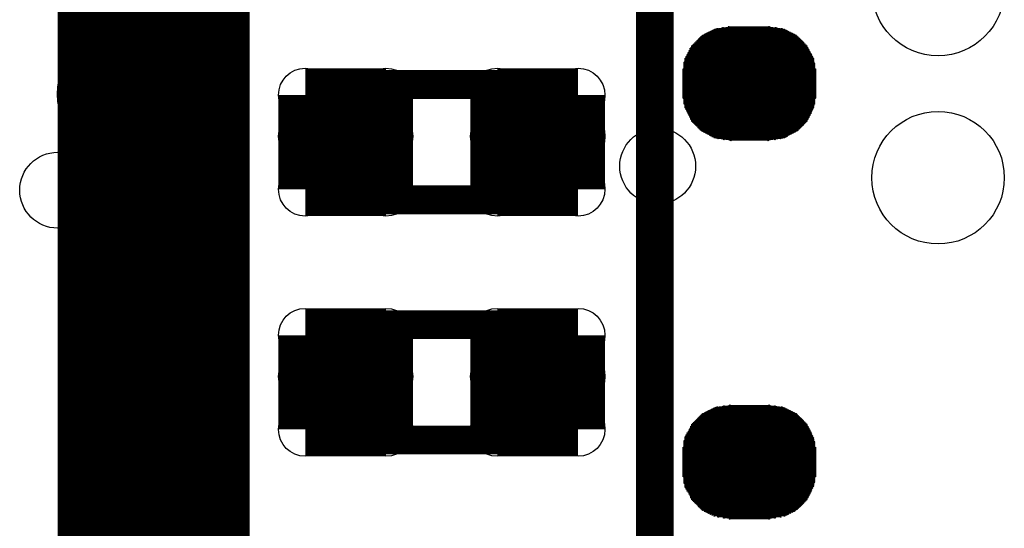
# Model space of a CAD drawing. Extents: x 0 to 126, y 0 to 22.
# Tile 5 of 60: x 8.92 to 11.52, y 6.61 to 7.96. Entities that reach past the tile are written whole.
import ezdxf

# ---------------------------------------------------------------- set-up
doc = ezdxf.new("R2010")
doc.units = 0
doc.layers.get('0').update_dxf_attribs({"linetype": 'CONTINUOUS'})
for name, color, linetype in [('SEEEDSTUDIOXIAONRF52840V1_1_GTO', 10, 'CONTINUOUS'), ('SEEEDSTUDIOXIAONRF52840V1_1_GTS', 9, 'CONTINUOUS'), ('SEEEDSTUDIOXIAONRF52840V1_1_TXT', 12, 'CONTINUOUS')]:
    doc.layers.add(name, color=color, linetype=linetype)

# ---------------------------------------------------------------- blocks, each defined once
blk = doc.blocks.new('ROUND_35')
blk.add_circle((0, 0), 0.0381)
blk = doc.blocks.new('ROUND_54')
blk.add_circle((0, 0), 0.1753)
blk = doc.blocks.new('ROUND_2')
blk.add_circle((0, 0), 0)
blk = doc.blocks.new('ROUND_59')
blk.add_circle((0, 0), 0.1905)
blk = doc.blocks.new('ROUND_68')
blk.add_circle((0, 0), 0.0711)
blk = doc.blocks.new('ROUND_1')
blk.add_circle((0, 0), 0.00127)
blk = doc.blocks.new('ROUND_85')
blk.add_circle((0, 0), 0.1003)

msp = doc.modelspace()

# ---------------------------------------------------------------- linework, layer by layer
at = {"layer": 'SEEEDSTUDIOXIAONRF52840V1_1_GTO'}
for points, const_width in [([(9.271, 16.3957), (9.271, 3.9497)], 0.508), ([(10.59688, 6.03758), (10.59688, 13.03782)], 0.09906), ([(9.77138, 7.78256), (9.7536, 7.7724)], 0.0762), ([(9.7917, 7.7851), (9.77138, 7.78256)], 0.0762), ([(10.2743, 7.7851), (9.7917, 7.7851)], 0.0762), ([(10.29462, 7.78256), (10.2743, 7.7851)], 0.0762), ([(10.3124, 7.7724), (10.29462, 7.78256)], 0.0762), ([(9.7409, 7.7597), (9.73074, 7.74192)], 0.0762), ([(9.7536, 7.7724), (9.7409, 7.7597)], 0.0762), ([(10.3251, 7.7597), (10.3124, 7.7724)], 0.0762), ([(10.33526, 7.74192), (10.3251, 7.7597)], 0.0762), ([(9.73074, 7.74192), (9.7282, 7.7216)], 0.0762), ([(10.3378, 7.7216), (10.33526, 7.74192)], 0.0762), ([(9.7282, 7.7216), (9.7282, 7.5438)], 0.0762), ([(10.3378, 7.5438), (10.3378, 7.7216)], 0.0762), ([(9.7282, 7.5438), (9.73074, 7.52348)], 0.0762), ([(10.33526, 7.52348), (10.3378, 7.5438)], 0.0762), ([(9.73074, 7.52348), (9.7409, 7.5057)], 0.0762), ([(10.3251, 7.5057), (10.33526, 7.52348)], 0.0762), ([(9.7409, 7.5057), (9.7536, 7.493)], 0.0762), ([(9.7536, 7.493), (9.77138, 7.48284)], 0.0762), ([(10.29462, 7.48284), (10.3124, 7.493)], 0.0762), ([(10.3124, 7.493), (10.3251, 7.5057)], 0.0762), ([(9.77138, 7.48284), (9.7917, 7.4803)], 0.0762), ([(9.7917, 7.4803), (10.2743, 7.4803)], 0.0762), ([(10.2743, 7.4803), (10.29462, 7.48284)], 0.0762), ([(9.7409, 7.1247), (9.7536, 7.1374)], 0.0762), ([(9.7536, 7.1374), (9.77138, 7.14756)], 0.0762), ([(9.77138, 7.14756), (9.7917, 7.1501)], 0.0762), ([(9.7917, 7.1501), (10.2743, 7.1501)], 0.0762), ([(10.2743, 7.1501), (10.29462, 7.14756)], 0.0762), ([(10.29462, 7.14756), (10.3124, 7.1374)], 0.0762), ([(10.3124, 7.1374), (10.3251, 7.1247)], 0.0762), ([(9.7282, 7.0866), (9.73074, 7.10692)], 0.0762), ([(9.73074, 7.10692), (9.7409, 7.1247)], 0.0762), ([(10.3251, 7.1247), (10.33526, 7.10692)], 0.0762), ([(10.33526, 7.10692), (10.3378, 7.0866)], 0.0762), ([(9.7282, 6.9088), (9.7282, 7.0866)], 0.0762), ([(10.3378, 7.0866), (10.3378, 6.9088)], 0.0762), ([(9.73074, 6.88848), (9.7282, 6.9088)], 0.0762), ([(10.3378, 6.9088), (10.33526, 6.88848)], 0.0762), ([(9.7409, 6.8707), (9.73074, 6.88848)], 0.0762), ([(9.7536, 6.858), (9.7409, 6.8707)], 0.0762), ([(10.3251, 6.8707), (10.3124, 6.858)], 0.0762), ([(10.33526, 6.88848), (10.3251, 6.8707)], 0.0762), ([(9.77138, 6.84784), (9.7536, 6.858)], 0.0762), ([(9.7917, 6.8453), (9.77138, 6.84784)], 0.0762), ([(10.2743, 6.8453), (9.7917, 6.8453)], 0.0762), ([(10.29462, 6.84784), (10.2743, 6.8453)], 0.0762), ([(10.3124, 6.858), (10.29462, 6.84784)], 0.0762)]:
    msp.add_lwpolyline(points, dxfattribs=dict(at, const_width=const_width))
at = {"layer": 'SEEEDSTUDIOXIAONRF52840V1_1_GTS'}
for points, const_width in [([(9.2075, 7.7597), (9.2075, 5.7277)], 0.381), ([(10.9601, 7.91972), (10.73404, 7.91972)], 0.00254), ([(10.73912, 7.92226), (10.95502, 7.92226)], 0.00254), ([(10.94994, 7.9248), (10.7442, 7.9248)], 0.00254), ([(10.74928, 7.92734), (10.94486, 7.92734)], 0.00254), ([(10.93978, 7.92988), (10.75436, 7.92988)], 0.00254), ([(10.76198, 7.93242), (10.93216, 7.93242)], 0.00254), ([(10.91692, 7.93496), (10.77722, 7.93496)], 0.00254), ([(10.79246, 7.9375), (10.89914, 7.9375)], 0.00254), ([(10.70102, 7.89178), (10.99312, 7.89178)], 0.00254), ([(10.99058, 7.89432), (10.70356, 7.89432)], 0.00254), ([(10.7061, 7.89686), (10.98804, 7.89686)], 0.00254), ([(10.9855, 7.8994), (10.70864, 7.8994)], 0.00254), ([(10.71118, 7.90194), (10.98296, 7.90194)], 0.00254), ([(10.98042, 7.90448), (10.71372, 7.90448)], 0.00254), ([(10.71626, 7.90702), (10.97788, 7.90702)], 0.00254), ([(10.97534, 7.90956), (10.7188, 7.90956)], 0.00254), ([(10.72134, 7.9121), (10.9728, 7.9121)], 0.00254), ([(10.97026, 7.91464), (10.72388, 7.91464)], 0.00254), ([(10.72896, 7.91718), (10.96518, 7.91718)], 0.00254), ([(11.00582, 7.86892), (10.68578, 7.86892)], 0.00254), ([(10.68578, 7.86638), (11.00836, 7.86638)], 0.00254), ([(11.00328, 7.874), (10.68832, 7.874)], 0.00254), ([(10.68832, 7.87146), (11.00582, 7.87146)], 0.00254), ([(11.00074, 7.87908), (10.69086, 7.87908)], 0.00254), ([(10.69086, 7.87654), (11.00328, 7.87654)], 0.00254), ([(10.6934, 7.88162), (11.00074, 7.88162)], 0.00254), ([(10.69594, 7.8867), (10.9982, 7.8867)], 0.00254), ([(10.9982, 7.88416), (10.69594, 7.88416)], 0.00254), ([(10.99566, 7.88924), (10.69848, 7.88924)], 0.00254), ([(11.01598, 7.84352), (10.67562, 7.84352)], 0.00254), ([(10.67562, 7.84098), (11.01852, 7.84098)], 0.00254), ([(11.01598, 7.85368), (10.67816, 7.85368)], 0.00254), ([(10.67816, 7.85114), (11.01598, 7.85114)], 0.00254), ([(11.01598, 7.8486), (10.67816, 7.8486)], 0.00254), ([(10.67816, 7.84606), (11.01598, 7.84606)], 0.00254), ([(11.01344, 7.85876), (10.6807, 7.85876)], 0.00254), ([(10.6807, 7.85622), (11.01344, 7.85622)], 0.00254), ([(11.0109, 7.86384), (10.68324, 7.86384)], 0.00254), ([(10.68324, 7.8613), (11.0109, 7.8613)], 0.00254), ([(9.88568, 7.75716), (9.67232, 7.75716)], 0.14224), ([(9.67232, 7.50824), (9.67232, 7.75716)], 0.14224), ([(9.88568, 7.75716), (9.88568, 7.50824)], 0.14224), ([(10.18032, 7.75716), (10.39368, 7.75716)], 0.14224), ([(10.18032, 7.50824), (10.18032, 7.75716)], 0.14224), ([(10.39368, 7.75716), (10.39368, 7.50824)], 0.14224), ([(10.67308, 7.82574), (11.02106, 7.82574)], 0.00254), ([(11.02106, 7.8232), (10.67308, 7.8232)], 0.00254), ([(10.67308, 7.82066), (11.02106, 7.82066)], 0.00254), ([(11.02106, 7.81812), (10.67308, 7.81812)], 0.00254), ([(10.67308, 7.81558), (11.02106, 7.81558)], 0.00254), ([(11.01852, 7.83844), (10.67562, 7.83844)], 0.00254), ([(10.67562, 7.8359), (11.01852, 7.8359)], 0.00254), ([(11.01852, 7.83336), (10.67562, 7.83336)], 0.00254), ([(10.67562, 7.83082), (11.01852, 7.83082)], 0.00254), ([(11.01852, 7.82828), (10.67562, 7.82828)], 0.00254), ([(11.02106, 7.81304), (10.67308, 7.81304)], 0.00254), ([(10.67308, 7.8105), (11.02106, 7.8105)], 0.00254), ([(11.02106, 7.80796), (10.67308, 7.80796)], 0.00254), ([(10.67308, 7.80542), (11.02106, 7.80542)], 0.00254), ([(11.02106, 7.80288), (10.67308, 7.80288)], 0.00254), ([(10.67308, 7.80034), (11.02106, 7.80034)], 0.00254), ([(11.02106, 7.7978), (10.67308, 7.7978)], 0.00254), ([(10.67308, 7.79526), (11.02106, 7.79526)], 0.00254), ([(11.02106, 7.79272), (10.67308, 7.79272)], 0.00254), ([(10.67308, 7.79018), (11.02106, 7.79018)], 0.00254), ([(11.02106, 7.78764), (10.67308, 7.78764)], 0.00254), ([(10.67308, 7.7851), (11.02106, 7.7851)], 0.00254), ([(11.02106, 7.78256), (10.67308, 7.78256)], 0.00254), ([(10.67308, 7.78002), (11.02106, 7.78002)], 0.00254), ([(11.02106, 7.77748), (10.67308, 7.77748)], 0.00254), ([(10.67308, 7.77494), (11.02106, 7.77494)], 0.00254), ([(11.02106, 7.7724), (10.67308, 7.7724)], 0.00254), ([(10.67308, 7.76986), (11.02106, 7.76986)], 0.00254), ([(11.02106, 7.76732), (10.67308, 7.76732)], 0.00254), ([(10.67308, 7.76478), (11.02106, 7.76478)], 0.00254), ([(11.02106, 7.76224), (10.67308, 7.76224)], 0.00254), ([(10.67308, 7.7597), (11.02106, 7.7597)], 0.00254), ([(11.02106, 7.75716), (10.67308, 7.75716)], 0.00254), ([(10.67308, 7.75462), (11.02106, 7.75462)], 0.00254), ([(11.02106, 7.75208), (10.67308, 7.75208)], 0.00254), ([(10.67308, 7.74954), (11.02106, 7.74954)], 0.00254), ([(11.01852, 7.747), (10.67562, 7.747)], 0.00254), ([(10.67562, 7.74446), (11.01852, 7.74446)], 0.00254), ([(11.01852, 7.74192), (10.67562, 7.74192)], 0.00254), ([(10.67562, 7.73938), (11.01852, 7.73938)], 0.00254), ([(11.01852, 7.73684), (10.67562, 7.73684)], 0.00254), ([(9.67232, 7.64794), (9.88568, 7.64794)], 0.14224), ([(10.18032, 7.64794), (10.39368, 7.64794)], 0.14224), ([(10.67562, 7.7343), (11.01852, 7.7343)], 0.00254), ([(11.01598, 7.73176), (10.67816, 7.73176)], 0.00254), ([(10.67816, 7.72922), (11.01598, 7.72922)], 0.00254), ([(11.01598, 7.72668), (10.67816, 7.72668)], 0.00254), ([(10.67816, 7.72414), (11.01598, 7.72414)], 0.00254), ([(11.01344, 7.7216), (10.6807, 7.7216)], 0.00254), ([(10.6807, 7.71906), (11.01344, 7.71906)], 0.00254), ([(11.0109, 7.71652), (10.68324, 7.71652)], 0.00254), ([(10.68324, 7.71398), (11.0109, 7.71398)], 0.00254), ([(11.00836, 7.71144), (10.68578, 7.71144)], 0.00254), ([(10.68578, 7.7089), (11.00836, 7.7089)], 0.00254), ([(11.00582, 7.70636), (10.68832, 7.70636)], 0.00254), ([(10.68832, 7.70382), (11.00582, 7.70382)], 0.00254), ([(11.00328, 7.70128), (10.69086, 7.70128)], 0.00254), ([(10.69086, 7.69874), (11.00328, 7.69874)], 0.00254), ([(11.00074, 7.6962), (10.6934, 7.6962)], 0.00254), ([(10.6934, 7.69366), (11.00074, 7.69366)], 0.00254), ([(10.9982, 7.69112), (10.69594, 7.69112)], 0.00254), ([(10.69594, 7.68858), (10.9982, 7.68858)], 0.00254), ([(10.99566, 7.68604), (10.69848, 7.68604)], 0.00254), ([(10.70102, 7.6835), (10.99312, 7.6835)], 0.00254), ([(10.99058, 7.68096), (10.70356, 7.68096)], 0.00254), ([(10.7061, 7.67842), (10.98804, 7.67842)], 0.00254), ([(10.9855, 7.67588), (10.70864, 7.67588)], 0.00254), ([(10.71118, 7.67334), (10.98296, 7.67334)], 0.00254), ([(10.98042, 7.6708), (10.71372, 7.6708)], 0.00254), ([(10.71626, 7.66826), (10.97788, 7.66826)], 0.00254), ([(10.97534, 7.66572), (10.7188, 7.66572)], 0.00254), ([(10.72134, 7.66318), (10.9728, 7.66318)], 0.00254), ([(10.96772, 7.66064), (10.72642, 7.66064)], 0.00254), ([(10.7315, 7.6581), (10.96264, 7.6581)], 0.00254), ([(10.95756, 7.65556), (10.73658, 7.65556)], 0.00254), ([(10.74166, 7.65302), (10.95248, 7.65302)], 0.00254), ([(10.9474, 7.65048), (10.7442, 7.65048)], 0.00254), ([(10.74928, 7.64794), (10.94486, 7.64794)], 0.00254), ([(10.93978, 7.6454), (10.75436, 7.6454)], 0.00254), ([(10.76452, 7.64286), (10.92962, 7.64286)], 0.00254), ([(10.91438, 7.64032), (10.77976, 7.64032)], 0.00254), ([(10.79754, 7.63778), (10.8966, 7.63778)], 0.00254), ([(9.88568, 7.50824), (9.67232, 7.50824)], 0.14224), ([(10.39368, 7.50824), (10.18032, 7.50824)], 0.14224), ([(9.88568, 7.12216), (9.67232, 7.12216)], 0.14224), ([(9.67232, 6.87324), (9.67232, 7.12216)], 0.14224), ([(9.88568, 7.12216), (9.88568, 6.87324)], 0.14224), ([(10.39368, 7.12216), (10.18032, 7.12216)], 0.14224), ([(10.18032, 6.87324), (10.18032, 7.12216)], 0.14224), ([(10.39368, 7.12216), (10.39368, 6.87324)], 0.14224), ([(9.67232, 7.01294), (9.88568, 7.01294)], 0.14224), ([(10.18032, 7.01294), (10.39368, 7.01294)], 0.14224), ([(9.88568, 6.87324), (9.67232, 6.87324)], 0.14224), ([(10.39368, 6.87324), (10.18032, 6.87324)], 0.14224), ([(10.75436, 6.92912), (10.93978, 6.92912)], 0.00254), ([(10.93216, 6.93166), (10.76198, 6.93166)], 0.00254), ([(10.77976, 6.9342), (10.91438, 6.9342)], 0.00254), ([(10.89914, 6.93674), (10.795, 6.93674)], 0.00254), ([(10.71372, 6.90372), (10.98042, 6.90372)], 0.00254), ([(10.97788, 6.90626), (10.71626, 6.90626)], 0.00254), ([(10.7188, 6.9088), (10.97534, 6.9088)], 0.00254), ([(10.9728, 6.91134), (10.72134, 6.91134)], 0.00254), ([(10.72388, 6.91388), (10.97026, 6.91388)], 0.00254), ([(10.96518, 6.91642), (10.72896, 6.91642)], 0.00254), ([(10.73404, 6.91896), (10.9601, 6.91896)], 0.00254), ([(10.95502, 6.9215), (10.73912, 6.9215)], 0.00254), ([(10.7442, 6.92404), (10.94994, 6.92404)], 0.00254), ([(10.94486, 6.92658), (10.74928, 6.92658)], 0.00254), ([(11.00328, 6.87578), (10.69086, 6.87578)], 0.00254), ([(11.00074, 6.88086), (10.6934, 6.88086)], 0.00254), ([(10.6934, 6.87832), (11.00074, 6.87832)], 0.00254), ([(10.9982, 6.88594), (10.69594, 6.88594)], 0.00254), ([(10.69594, 6.8834), (10.9982, 6.8834)], 0.00254), ([(10.69848, 6.88848), (10.99566, 6.88848)], 0.00254), ([(10.99312, 6.89102), (10.70102, 6.89102)], 0.00254), ([(10.70356, 6.89356), (10.99058, 6.89356)], 0.00254), ([(10.98804, 6.8961), (10.7061, 6.8961)], 0.00254), ([(10.70864, 6.89864), (10.9855, 6.89864)], 0.00254), ([(10.98296, 6.90118), (10.71118, 6.90118)], 0.00254), ([(10.67816, 6.85292), (11.01344, 6.85292)], 0.00254), ([(11.01598, 6.85038), (10.67816, 6.85038)], 0.00254), ([(10.6807, 6.858), (11.0109, 6.858)], 0.00254), ([(11.01344, 6.85546), (10.6807, 6.85546)], 0.00254), ([(10.68324, 6.86308), (11.00836, 6.86308)], 0.00254), ([(11.0109, 6.86054), (10.68324, 6.86054)], 0.00254), ([(11.00836, 6.86562), (10.68578, 6.86562)], 0.00254), ([(11.00582, 6.8707), (10.68832, 6.8707)], 0.00254), ([(10.68832, 6.86816), (11.00582, 6.86816)], 0.00254), ([(10.69086, 6.87324), (11.00328, 6.87324)], 0.00254), ([(11.02106, 6.82498), (10.67308, 6.82498)], 0.00254), ([(10.67562, 6.84276), (11.01598, 6.84276)], 0.00254), ([(11.01852, 6.84022), (10.67562, 6.84022)], 0.00254), ([(10.67562, 6.83768), (11.01852, 6.83768)], 0.00254), ([(11.01852, 6.83514), (10.67562, 6.83514)], 0.00254), ([(10.67562, 6.8326), (11.01852, 6.8326)], 0.00254), ([(11.01852, 6.83006), (10.67562, 6.83006)], 0.00254), ([(10.67562, 6.82752), (11.01852, 6.82752)], 0.00254), ([(10.67816, 6.84784), (11.01598, 6.84784)], 0.00254), ([(11.01598, 6.8453), (10.67816, 6.8453)], 0.00254), ([(10.67308, 6.82244), (11.02106, 6.82244)], 0.00254), ([(11.02106, 6.8199), (10.67308, 6.8199)], 0.00254), ([(10.67308, 6.81736), (11.02106, 6.81736)], 0.00254), ([(11.02106, 6.81482), (10.67308, 6.81482)], 0.00254), ([(10.67308, 6.81228), (11.02106, 6.81228)], 0.00254), ([(11.02106, 6.80974), (10.67308, 6.80974)], 0.00254), ([(10.67308, 6.8072), (11.02106, 6.8072)], 0.00254), ([(11.02106, 6.80466), (10.67308, 6.80466)], 0.00254), ([(10.67308, 6.80212), (11.02106, 6.80212)], 0.00254), ([(11.02106, 6.79958), (10.67308, 6.79958)], 0.00254), ([(10.67308, 6.79704), (11.02106, 6.79704)], 0.00254), ([(11.02106, 6.7945), (10.67308, 6.7945)], 0.00254), ([(10.67308, 6.79196), (11.02106, 6.79196)], 0.00254), ([(11.02106, 6.78942), (10.67308, 6.78942)], 0.00254), ([(10.67308, 6.78688), (11.02106, 6.78688)], 0.00254), ([(11.02106, 6.78434), (10.67308, 6.78434)], 0.00254), ([(10.67308, 6.7818), (11.02106, 6.7818)], 0.00254), ([(11.02106, 6.77926), (10.67308, 6.77926)], 0.00254), ([(10.67308, 6.77672), (11.02106, 6.77672)], 0.00254), ([(11.02106, 6.77418), (10.67308, 6.77418)], 0.00254), ([(10.67308, 6.77164), (11.02106, 6.77164)], 0.00254), ([(11.02106, 6.7691), (10.67308, 6.7691)], 0.00254), ([(10.67308, 6.76656), (11.02106, 6.76656)], 0.00254), ([(11.02106, 6.76402), (10.67308, 6.76402)], 0.00254), ([(10.67308, 6.76148), (11.02106, 6.76148)], 0.00254), ([(11.02106, 6.75894), (10.67308, 6.75894)], 0.00254), ([(10.67308, 6.7564), (11.02106, 6.7564)], 0.00254), ([(11.02106, 6.75386), (10.67308, 6.75386)], 0.00254), ([(10.67308, 6.75132), (11.02106, 6.75132)], 0.00254), ([(11.02106, 6.74878), (10.67308, 6.74878)], 0.00254), ([(10.67562, 6.74624), (11.01852, 6.74624)], 0.00254), ([(11.01852, 6.7437), (10.67562, 6.7437)], 0.00254), ([(10.67562, 6.74116), (11.01852, 6.74116)], 0.00254), ([(11.01852, 6.73862), (10.67562, 6.73862)], 0.00254), ([(10.67562, 6.73608), (11.01852, 6.73608)], 0.00254), ([(11.01852, 6.73354), (10.67562, 6.73354)], 0.00254), ([(10.67562, 6.731), (11.01598, 6.731)], 0.00254), ([(11.01598, 6.72846), (10.67816, 6.72846)], 0.00254), ([(10.67816, 6.72592), (11.01598, 6.72592)], 0.00254), ([(11.01598, 6.72338), (10.67816, 6.72338)], 0.00254), ([(10.67816, 6.72084), (11.01344, 6.72084)], 0.00254), ([(11.01344, 6.7183), (10.6807, 6.7183)], 0.00254), ([(10.6807, 6.71576), (11.0109, 6.71576)], 0.00254), ([(11.0109, 6.71322), (10.68324, 6.71322)], 0.00254), ([(10.68324, 6.71068), (11.00836, 6.71068)], 0.00254), ([(11.00836, 6.70814), (10.68578, 6.70814)], 0.00254), ([(10.68832, 6.7056), (11.00582, 6.7056)], 0.00254), ([(11.00582, 6.70306), (10.68832, 6.70306)], 0.00254), ([(10.69086, 6.70052), (11.00328, 6.70052)], 0.00254), ([(11.00328, 6.69798), (10.69086, 6.69798)], 0.00254), ([(10.6934, 6.69544), (11.00074, 6.69544)], 0.00254), ([(11.00074, 6.6929), (10.6934, 6.6929)], 0.00254), ([(10.9982, 6.69036), (10.69594, 6.69036)], 0.00254), ([(10.69594, 6.68782), (10.9982, 6.68782)], 0.00254), ([(10.99566, 6.68528), (10.69848, 6.68528)], 0.00254), ([(10.70102, 6.68274), (10.99312, 6.68274)], 0.00254), ([(10.99058, 6.6802), (10.70356, 6.6802)], 0.00254), ([(10.7061, 6.67766), (10.98804, 6.67766)], 0.00254), ([(10.9855, 6.67512), (10.70864, 6.67512)], 0.00254), ([(10.71118, 6.67258), (10.98296, 6.67258)], 0.00254), ([(10.98042, 6.67004), (10.71372, 6.67004)], 0.00254), ([(10.71626, 6.6675), (10.97788, 6.6675)], 0.00254), ([(10.97534, 6.66496), (10.7188, 6.66496)], 0.00254), ([(10.72134, 6.66242), (10.9728, 6.66242)], 0.00254), ([(10.96772, 6.65988), (10.72388, 6.65988)], 0.00254), ([(10.72896, 6.65734), (10.96518, 6.65734)], 0.00254), ([(10.9601, 6.6548), (10.73404, 6.6548)], 0.00254), ([(10.73912, 6.65226), (10.95502, 6.65226)], 0.00254), ([(10.94994, 6.64972), (10.7442, 6.64972)], 0.00254), ([(10.74928, 6.64718), (10.94486, 6.64718)], 0.00254), ([(10.93978, 6.64464), (10.75436, 6.64464)], 0.00254), ([(10.76452, 6.6421), (10.92962, 6.6421)], 0.00254), ([(10.91438, 6.63956), (10.77976, 6.63956)], 0.00254), ([(10.795, 6.63702), (10.89914, 6.63702)], 0.00254)]:
    msp.add_lwpolyline(points, dxfattribs=dict(at, const_width=const_width))
for points in [[(10.72388, 7.91464), (10.75944, 7.93242)], [(10.75944, 7.93242), (10.79754, 7.9375)], [(10.79754, 7.9375), (10.8966, 7.9375)], [(10.8966, 7.9375), (10.9347, 7.93242)], [(10.9347, 7.93242), (10.97026, 7.91464)], [(10.69594, 7.8867), (10.72388, 7.91464)], [(10.97026, 7.91464), (10.9982, 7.8867)], [(10.67816, 7.85114), (10.69594, 7.8867)], [(10.9982, 7.8867), (11.01598, 7.85114)], [(10.67308, 7.81304), (10.67816, 7.85114)], [(11.01598, 7.85114), (11.02106, 7.81304)], [(10.67308, 7.76224), (10.67308, 7.81304)], [(11.02106, 7.81304), (11.02106, 7.76224)], [(10.67816, 7.72414), (10.67308, 7.76224)], [(11.02106, 7.76224), (11.01598, 7.72414)], [(10.69594, 7.68858), (10.67816, 7.72414)], [(11.01598, 7.72414), (10.9982, 7.68858)], [(10.72388, 7.66064), (10.69594, 7.68858)], [(10.9982, 7.68858), (10.97026, 7.66064)], [(10.75944, 7.64286), (10.72388, 7.66064)], [(10.97026, 7.66064), (10.9347, 7.64286)], [(10.79754, 7.63778), (10.75944, 7.64286)], [(10.8966, 7.63778), (10.79754, 7.63778)], [(10.9347, 7.64286), (10.8966, 7.63778)], [(10.72388, 6.91388), (10.75944, 6.93166)], [(10.75944, 6.93166), (10.79754, 6.93674)], [(10.79754, 6.93674), (10.8966, 6.93674)], [(10.8966, 6.93674), (10.9347, 6.93166)], [(10.9347, 6.93166), (10.97026, 6.91388)], [(10.69594, 6.88594), (10.72388, 6.91388)], [(10.97026, 6.91388), (10.9982, 6.88594)], [(10.67816, 6.85038), (10.69594, 6.88594)], [(10.9982, 6.88594), (11.01598, 6.85038)], [(10.67308, 6.81228), (10.67816, 6.85038)], [(11.01598, 6.85038), (11.02106, 6.81228)], [(10.67308, 6.76148), (10.67308, 6.81228)], [(11.02106, 6.81228), (11.02106, 6.76148)], [(10.67816, 6.72338), (10.67308, 6.76148)], [(11.02106, 6.76148), (11.01598, 6.72338)], [(10.69594, 6.69036), (10.67816, 6.72338)], [(11.01598, 6.72338), (10.9982, 6.69036)], [(10.72388, 6.66242), (10.69594, 6.69036)], [(10.9982, 6.69036), (10.97026, 6.66242)], [(10.75944, 6.64464), (10.72388, 6.66242)], [(10.79754, 6.63702), (10.75944, 6.64464)], [(10.9347, 6.64464), (10.8966, 6.63702)], [(10.97026, 6.66242), (10.9347, 6.64464)], [(10.8966, 6.63702), (10.79754, 6.63702)]]:
    msp.add_lwpolyline(points, dxfattribs=at)

# ---------------------------------------------------------------- block references
at = {"layer": 'SEEEDSTUDIOXIAONRF52840V1_1_GTO'}
for p in [(9.77138, 7.78256), (9.7917, 7.7851), (10.2743, 7.7851), (10.29462, 7.78256), (9.7409, 7.7597), (9.7536, 7.7724), (10.3124, 7.7724), (10.3251, 7.7597), (9.73074, 7.74192), (10.33526, 7.74192), (9.7282, 7.7216), (9.7282, 7.7216), (10.3378, 7.7216), (9.7282, 7.5438), (10.3378, 7.5438), (9.73074, 7.52348), (10.33526, 7.52348), (9.7409, 7.5057), (9.7536, 7.493), (10.3124, 7.493), (10.3251, 7.5057), (9.77138, 7.48284), (9.7917, 7.4803), (10.2743, 7.4803), (10.29462, 7.48284), (9.7536, 7.1374), (9.77138, 7.14756), (9.7917, 7.1501), (9.7917, 7.1501), (10.2743, 7.1501), (10.29462, 7.14756), (10.3124, 7.1374), (9.73074, 7.10692), (9.7409, 7.1247), (10.3251, 7.1247), (10.33526, 7.10692), (9.7282, 7.0866), (10.3378, 7.0866), (9.7282, 6.9088), (10.3378, 6.9088), (9.73074, 6.88848), (9.7409, 6.8707), (10.3251, 6.8707), (10.33526, 6.88848), (9.7536, 6.858), (9.77138, 6.84784), (9.7917, 6.8453), (10.2743, 6.8453), (10.29462, 6.84784), (10.3124, 6.858)]:
    msp.add_blockref('ROUND_35', p, dxfattribs=at)
at = {"layer": 'SEEEDSTUDIOXIAONRF52840V1_1_GTS'}
for name, p in [('ROUND_54', (11.34618, 8.03656)), ('ROUND_59', (9.2075, 7.7597)), ('ROUND_2', (10.79754, 7.9375)), ('ROUND_2', (10.8966, 7.9375)), ('ROUND_2', (10.75944, 7.93242)), ('ROUND_2', (10.9347, 7.93242)), ('ROUND_1', (10.73404, 7.91972)), ('ROUND_1', (10.73912, 7.92226)), ('ROUND_1', (10.7442, 7.9248)), ('ROUND_1', (10.74928, 7.92734)), ('ROUND_1', (10.75436, 7.92988)), ('ROUND_1', (10.76198, 7.93242)), ('ROUND_1', (10.77722, 7.93496)), ('ROUND_1', (10.79246, 7.9375)), ('ROUND_1', (10.89914, 7.9375)), ('ROUND_1', (10.91692, 7.93496)), ('ROUND_1', (10.93216, 7.93242)), ('ROUND_1', (10.93978, 7.92988)), ('ROUND_1', (10.94486, 7.92734)), ('ROUND_1', (10.94994, 7.9248)), ('ROUND_1', (10.95502, 7.92226)), ('ROUND_1', (10.9601, 7.91972)), ('ROUND_2', (10.72388, 7.91464)), ('ROUND_2', (10.97026, 7.91464)), ('ROUND_1', (10.70102, 7.89178)), ('ROUND_1', (10.70356, 7.89432)), ('ROUND_1', (10.7061, 7.89686)), ('ROUND_1', (10.70864, 7.8994)), ('ROUND_1', (10.71118, 7.90194)), ('ROUND_1', (10.71372, 7.90448)), ('ROUND_1', (10.71626, 7.90702)), ('ROUND_1', (10.7188, 7.90956)), ('ROUND_1', (10.72134, 7.9121)), ('ROUND_1', (10.72388, 7.91464)), ('ROUND_1', (10.72896, 7.91718)), ('ROUND_1', (10.96518, 7.91718)), ('ROUND_1', (10.97026, 7.91464)), ('ROUND_1', (10.9728, 7.9121)), ('ROUND_1', (10.97534, 7.90956)), ('ROUND_1', (10.97788, 7.90702)), ('ROUND_1', (10.98042, 7.90448)), ('ROUND_1', (10.98296, 7.90194)), ('ROUND_1', (10.9855, 7.8994)), ('ROUND_1', (10.98804, 7.89686)), ('ROUND_1', (10.99058, 7.89432)), ('ROUND_1', (10.99312, 7.89178)), ('ROUND_2', (10.69594, 7.8867)), ('ROUND_2', (10.9982, 7.8867)), ('ROUND_1', (10.68578, 7.86892)), ('ROUND_1', (10.68578, 7.86638)), ('ROUND_1', (10.68832, 7.874)), ('ROUND_1', (10.68832, 7.87146)), ('ROUND_1', (10.69086, 7.87908)), ('ROUND_1', (10.69086, 7.87654)), ('ROUND_1', (10.6934, 7.88162)), ('ROUND_1', (10.69594, 7.8867)), ('ROUND_1', (10.69594, 7.88416)), ('ROUND_1', (10.69848, 7.88924)), ('ROUND_1', (10.99566, 7.88924)), ('ROUND_1', (10.9982, 7.8867)), ('ROUND_1', (10.9982, 7.88416)), ('ROUND_1', (11.00074, 7.88162)), ('ROUND_1', (11.00074, 7.87908)), ('ROUND_1', (11.00328, 7.87654)), ('ROUND_1', (11.00328, 7.874)), ('ROUND_1', (11.00582, 7.87146)), ('ROUND_1', (11.00582, 7.86892)), ('ROUND_1', (11.00836, 7.86638)), ('ROUND_2', (10.67816, 7.85114)), ('ROUND_2', (11.01598, 7.85114)), ('ROUND_1', (10.67562, 7.84352)), ('ROUND_1', (10.67562, 7.84098)), ('ROUND_1', (10.67816, 7.85368)), ('ROUND_1', (10.67816, 7.85114)), ('ROUND_1', (10.67816, 7.8486)), ('ROUND_1', (10.67816, 7.84606)), ('ROUND_1', (10.6807, 7.85876)), ('ROUND_1', (10.6807, 7.85622)), ('ROUND_1', (10.68324, 7.86384)), ('ROUND_1', (10.68324, 7.8613)), ('ROUND_1', (11.0109, 7.86384)), ('ROUND_1', (11.0109, 7.8613)), ('ROUND_1', (11.01344, 7.85876)), ('ROUND_1', (11.01344, 7.85622)), ('ROUND_1', (11.01598, 7.85368)), ('ROUND_1', (11.01598, 7.85114)), ('ROUND_1', (11.01598, 7.8486)), ('ROUND_1', (11.01598, 7.84606)), ('ROUND_1', (11.01598, 7.84352)), ('ROUND_1', (11.01852, 7.84098)), ('ROUND_68', (9.67232, 7.75716)), ('ROUND_68', (9.67232, 7.75716)), ('ROUND_68', (9.88568, 7.75716)), ('ROUND_68', (9.88568, 7.75716)), ('ROUND_68', (10.18032, 7.75716)), ('ROUND_68', (10.18032, 7.75716)), ('ROUND_68', (10.39368, 7.75716)), ('ROUND_1', (10.67308, 7.82574)), ('ROUND_1', (10.67308, 7.8232)), ('ROUND_1', (10.67308, 7.82066)), ('ROUND_1', (10.67308, 7.81812)), ('ROUND_1', (10.67308, 7.81558)), ('ROUND_1', (10.67562, 7.83844)), ('ROUND_1', (10.67562, 7.8359)), ('ROUND_1', (10.67562, 7.83336)), ('ROUND_1', (10.67562, 7.83082)), ('ROUND_1', (10.67562, 7.82828)), ('ROUND_1', (11.01852, 7.83844)), ('ROUND_1', (11.01852, 7.8359)), ('ROUND_1', (11.01852, 7.83336)), ('ROUND_1', (11.01852, 7.83082)), ('ROUND_1', (11.01852, 7.82828)), ('ROUND_1', (11.02106, 7.82574)), ('ROUND_1', (11.02106, 7.8232)), ('ROUND_1', (11.02106, 7.82066)), ('ROUND_1', (11.02106, 7.81812)), ('ROUND_1', (11.02106, 7.81558)), ('ROUND_2', (10.67308, 7.81304)), ('ROUND_2', (11.02106, 7.81304)), ('ROUND_1', (10.67308, 7.81304)), ('ROUND_1', (10.67308, 7.8105)), ('ROUND_1', (10.67308, 7.80796)), ('ROUND_1', (10.67308, 7.80542)), ('ROUND_1', (10.67308, 7.80288)), ('ROUND_1', (10.67308, 7.80034)), ('ROUND_1', (10.67308, 7.7978)), ('ROUND_1', (10.67308, 7.79526)), ('ROUND_1', (10.67308, 7.79272)), ('ROUND_1', (10.67308, 7.79018)), ('ROUND_1', (10.67308, 7.78764)), ('ROUND_1', (11.02106, 7.81304)), ('ROUND_1', (11.02106, 7.8105)), ('ROUND_1', (11.02106, 7.80796)), ('ROUND_1', (11.02106, 7.80542)), ('ROUND_1', (11.02106, 7.80288)), ('ROUND_1', (11.02106, 7.80034)), ('ROUND_1', (11.02106, 7.7978)), ('ROUND_1', (11.02106, 7.79526)), ('ROUND_1', (11.02106, 7.79272)), ('ROUND_1', (11.02106, 7.79018)), ('ROUND_1', (11.02106, 7.78764)), ('ROUND_2', (10.67308, 7.76224)), ('ROUND_2', (11.02106, 7.76224)), ('ROUND_1', (10.67308, 7.7851)), ('ROUND_1', (10.67308, 7.78256)), ('ROUND_1', (10.67308, 7.78002)), ('ROUND_1', (10.67308, 7.77748)), ('ROUND_1', (10.67308, 7.77494)), ('ROUND_1', (10.67308, 7.7724)), ('ROUND_1', (10.67308, 7.76986)), ('ROUND_1', (10.67308, 7.76732)), ('ROUND_1', (10.67308, 7.76478)), ('ROUND_1', (10.67308, 7.76224)), ('ROUND_1', (11.02106, 7.7851)), ('ROUND_1', (11.02106, 7.78256)), ('ROUND_1', (11.02106, 7.78002)), ('ROUND_1', (11.02106, 7.77748)), ('ROUND_1', (11.02106, 7.77494)), ('ROUND_1', (11.02106, 7.7724)), ('ROUND_1', (11.02106, 7.76986)), ('ROUND_1', (11.02106, 7.76732)), ('ROUND_1', (11.02106, 7.76478)), ('ROUND_1', (11.02106, 7.76224)), ('ROUND_1', (10.67308, 7.7597)), ('ROUND_1', (10.67308, 7.75716)), ('ROUND_1', (10.67308, 7.75462)), ('ROUND_1', (10.67308, 7.75208)), ('ROUND_1', (10.67308, 7.74954)), ('ROUND_1', (10.67562, 7.747)), ('ROUND_1', (10.67562, 7.74446)), ('ROUND_1', (10.67562, 7.74192)), ('ROUND_1', (10.67562, 7.73938)), ('ROUND_1', (10.67562, 7.73684)), ('ROUND_1', (11.01852, 7.747)), ('ROUND_1', (11.01852, 7.74446)), ('ROUND_1', (11.01852, 7.74192)), ('ROUND_1', (11.01852, 7.73938)), ('ROUND_1', (11.01852, 7.73684)), ('ROUND_1', (11.02106, 7.7597)), ('ROUND_1', (11.02106, 7.75716)), ('ROUND_1', (11.02106, 7.75462)), ('ROUND_1', (11.02106, 7.75208)), ('ROUND_1', (11.02106, 7.74954)), ('ROUND_2', (10.67816, 7.72414)), ('ROUND_2', (11.01598, 7.72414)), ('ROUND_68', (9.67232, 7.64794)), ('ROUND_68', (9.88568, 7.64794)), ('ROUND_68', (10.18032, 7.64794)), ('ROUND_68', (10.39368, 7.64794)), ('ROUND_1', (10.67562, 7.7343)), ('ROUND_1', (10.67816, 7.73176)), ('ROUND_1', (10.67816, 7.72922)), ('ROUND_1', (10.67816, 7.72668)), ('ROUND_1', (10.67816, 7.72414)), ('ROUND_1', (10.6807, 7.7216)), ('ROUND_1', (10.6807, 7.71906)), ('ROUND_1', (10.68324, 7.71652)), ('ROUND_1', (10.68324, 7.71398)), ('ROUND_1', (10.68578, 7.71144)), ('ROUND_1', (10.68578, 7.7089)), ('ROUND_1', (11.00836, 7.71144)), ('ROUND_1', (11.00836, 7.7089)), ('ROUND_1', (11.0109, 7.71652)), ('ROUND_1', (11.0109, 7.71398)), ('ROUND_1', (11.01344, 7.7216)), ('ROUND_1', (11.01344, 7.71906)), ('ROUND_1', (11.01598, 7.73176)), ('ROUND_1', (11.01598, 7.72922)), ('ROUND_1', (11.01598, 7.72668)), ('ROUND_1', (11.01598, 7.72414)), ('ROUND_1', (11.01852, 7.7343)), ('ROUND_54', (11.34618, 7.53872)), ('ROUND_2', (10.69594, 7.68858)), ('ROUND_2', (10.9982, 7.68858)), ('ROUND_1', (10.68832, 7.70636)), ('ROUND_1', (10.68832, 7.70382)), ('ROUND_1', (10.69086, 7.70128)), ('ROUND_1', (10.69086, 7.69874)), ('ROUND_1', (10.6934, 7.6962)), ('ROUND_1', (10.6934, 7.69366)), ('ROUND_1', (10.69594, 7.69112)), ('ROUND_1', (10.69594, 7.68858)), ('ROUND_1', (10.69848, 7.68604)), ('ROUND_1', (10.70102, 7.6835)), ('ROUND_1', (10.99312, 7.6835)), ('ROUND_1', (10.99566, 7.68604)), ('ROUND_1', (10.9982, 7.69112)), ('ROUND_1', (10.9982, 7.68858)), ('ROUND_1', (11.00074, 7.6962)), ('ROUND_1', (11.00074, 7.69366)), ('ROUND_1', (11.00328, 7.70128)), ('ROUND_1', (11.00328, 7.69874)), ('ROUND_1', (11.00582, 7.70636)), ('ROUND_1', (11.00582, 7.70382)), ('ROUND_2', (10.72388, 7.66064)), ('ROUND_2', (10.97026, 7.66064)), ('ROUND_1', (10.70356, 7.68096)), ('ROUND_1', (10.7061, 7.67842)), ('ROUND_1', (10.70864, 7.67588)), ('ROUND_1', (10.71118, 7.67334)), ('ROUND_1', (10.71372, 7.6708)), ('ROUND_1', (10.71626, 7.66826)), ('ROUND_1', (10.7188, 7.66572)), ('ROUND_1', (10.72134, 7.66318)), ('ROUND_1', (10.72642, 7.66064)), ('ROUND_1', (10.7315, 7.6581)), ('ROUND_1', (10.96264, 7.6581)), ('ROUND_1', (10.96772, 7.66064)), ('ROUND_1', (10.9728, 7.66318)), ('ROUND_1', (10.97534, 7.66572)), ('ROUND_1', (10.97788, 7.66826)), ('ROUND_1', (10.98042, 7.6708)), ('ROUND_1', (10.98296, 7.67334)), ('ROUND_1', (10.9855, 7.67588)), ('ROUND_1', (10.98804, 7.67842)), ('ROUND_1', (10.99058, 7.68096)), ('ROUND_2', (10.9347, 7.64286)), ('ROUND_2', (10.75944, 7.64286)), ('ROUND_2', (10.9347, 7.64286)), ('ROUND_2', (10.8966, 7.63778)), ('ROUND_2', (10.79754, 7.63778)), ('ROUND_1', (10.73658, 7.65556)), ('ROUND_1', (10.74166, 7.65302)), ('ROUND_1', (10.7442, 7.65048)), ('ROUND_1', (10.74928, 7.64794)), ('ROUND_1', (10.75436, 7.6454)), ('ROUND_1', (10.76452, 7.64286)), ('ROUND_1', (10.77976, 7.64032)), ('ROUND_1', (10.79754, 7.63778)), ('ROUND_1', (10.8966, 7.63778)), ('ROUND_1', (10.91438, 7.64032)), ('ROUND_1', (10.92962, 7.64286)), ('ROUND_1', (10.93978, 7.6454)), ('ROUND_1', (10.94486, 7.64794)), ('ROUND_1', (10.9474, 7.65048)), ('ROUND_1', (10.95248, 7.65302)), ('ROUND_1', (10.95756, 7.65556)), ('ROUND_68', (9.67232, 7.50824)), ('ROUND_68', (9.88568, 7.50824)), ('ROUND_68', (10.18032, 7.50824)), ('ROUND_68', (10.39368, 7.50824)), ('ROUND_68', (9.67232, 7.12216)), ('ROUND_68', (9.67232, 7.12216)), ('ROUND_68', (9.88568, 7.12216)), ('ROUND_68', (9.88568, 7.12216)), ('ROUND_68', (10.18032, 7.12216)), ('ROUND_68', (10.18032, 7.12216)), ('ROUND_68', (10.39368, 7.12216)), ('ROUND_68', (10.39368, 7.12216)), ('ROUND_68', (9.67232, 7.01294)), ('ROUND_68', (9.88568, 7.01294)), ('ROUND_68', (10.18032, 7.01294)), ('ROUND_68', (10.39368, 7.01294)), ('ROUND_2', (10.79754, 6.93674)), ('ROUND_2', (10.8966, 6.93674)), ('ROUND_2', (10.75944, 6.93166)), ('ROUND_2', (10.9347, 6.93166)), ('ROUND_68', (9.67232, 6.87324)), ('ROUND_68', (9.88568, 6.87324)), ('ROUND_68', (10.18032, 6.87324)), ('ROUND_68', (10.39368, 6.87324)), ('ROUND_1', (10.75436, 6.92912)), ('ROUND_1', (10.76198, 6.93166)), ('ROUND_1', (10.77976, 6.9342)), ('ROUND_1', (10.795, 6.93674)), ('ROUND_1', (10.89914, 6.93674)), ('ROUND_1', (10.91438, 6.9342)), ('ROUND_1', (10.93216, 6.93166)), ('ROUND_1', (10.93978, 6.92912)), ('ROUND_2', (10.72388, 6.91388)), ('ROUND_2', (10.97026, 6.91388)), ('ROUND_1', (10.71372, 6.90372)), ('ROUND_1', (10.71626, 6.90626)), ('ROUND_1', (10.7188, 6.9088)), ('ROUND_1', (10.72134, 6.91134)), ('ROUND_1', (10.72388, 6.91388)), ('ROUND_1', (10.72896, 6.91642)), ('ROUND_1', (10.73404, 6.91896)), ('ROUND_1', (10.73912, 6.9215)), ('ROUND_1', (10.7442, 6.92404)), ('ROUND_1', (10.74928, 6.92658)), ('ROUND_1', (10.94486, 6.92658)), ('ROUND_1', (10.94994, 6.92404)), ('ROUND_1', (10.95502, 6.9215)), ('ROUND_1', (10.9601, 6.91896)), ('ROUND_1', (10.96518, 6.91642)), ('ROUND_1', (10.97026, 6.91388)), ('ROUND_1', (10.9728, 6.91134)), ('ROUND_1', (10.97534, 6.9088)), ('ROUND_1', (10.97788, 6.90626)), ('ROUND_1', (10.98042, 6.90372)), ('ROUND_2', (10.69594, 6.88594)), ('ROUND_2', (10.9982, 6.88594)), ('ROUND_1', (10.69086, 6.87578)), ('ROUND_1', (10.6934, 6.88086)), ('ROUND_1', (10.6934, 6.87832)), ('ROUND_1', (10.69594, 6.88594)), ('ROUND_1', (10.69594, 6.8834)), ('ROUND_1', (10.69848, 6.88848)), ('ROUND_1', (10.70102, 6.89102)), ('ROUND_1', (10.70356, 6.89356)), ('ROUND_1', (10.7061, 6.8961)), ('ROUND_1', (10.70864, 6.89864)), ('ROUND_1', (10.71118, 6.90118)), ('ROUND_1', (10.98296, 6.90118)), ('ROUND_1', (10.9855, 6.89864)), ('ROUND_1', (10.98804, 6.8961)), ('ROUND_1', (10.99058, 6.89356)), ('ROUND_1', (10.99312, 6.89102)), ('ROUND_1', (10.99566, 6.88848)), ('ROUND_1', (10.9982, 6.88594)), ('ROUND_1', (10.9982, 6.8834)), ('ROUND_1', (11.00074, 6.88086)), ('ROUND_1', (11.00074, 6.87832)), ('ROUND_1', (11.00328, 6.87578)), ('ROUND_1', (10.67816, 6.85292)), ('ROUND_1', (10.67816, 6.85038)), ('ROUND_1', (10.6807, 6.858)), ('ROUND_1', (10.6807, 6.85546)), ('ROUND_1', (10.68324, 6.86308)), ('ROUND_1', (10.68324, 6.86054)), ('ROUND_1', (10.68578, 6.86562)), ('ROUND_1', (10.68832, 6.8707)), ('ROUND_1', (10.68832, 6.86816)), ('ROUND_1', (10.69086, 6.87324)), ('ROUND_1', (11.00328, 6.87324)), ('ROUND_1', (11.00582, 6.8707)), ('ROUND_1', (11.00582, 6.86816)), ('ROUND_1', (11.00836, 6.86562)), ('ROUND_1', (11.00836, 6.86308)), ('ROUND_1', (11.0109, 6.86054)), ('ROUND_1', (11.0109, 6.858)), ('ROUND_1', (11.01344, 6.85546)), ('ROUND_1', (11.01344, 6.85292)), ('ROUND_1', (11.01598, 6.85038)), ('ROUND_2', (10.67816, 6.85038)), ('ROUND_2', (11.01598, 6.85038)), ('ROUND_1', (10.67308, 6.82498)), ('ROUND_1', (10.67562, 6.84276)), ('ROUND_1', (10.67562, 6.84022)), ('ROUND_1', (10.67562, 6.83768)), ('ROUND_1', (10.67562, 6.83514)), ('ROUND_1', (10.67562, 6.8326)), ('ROUND_1', (10.67562, 6.83006)), ('ROUND_1', (10.67562, 6.82752)), ('ROUND_1', (10.67816, 6.84784)), ('ROUND_1', (10.67816, 6.8453)), ('ROUND_1', (11.01598, 6.84784)), ('ROUND_1', (11.01598, 6.8453)), ('ROUND_1', (11.01598, 6.84276)), ('ROUND_1', (11.01852, 6.84022)), ('ROUND_1', (11.01852, 6.83768)), ('ROUND_1', (11.01852, 6.83514)), ('ROUND_1', (11.01852, 6.8326)), ('ROUND_1', (11.01852, 6.83006)), ('ROUND_1', (11.01852, 6.82752)), ('ROUND_1', (11.02106, 6.82498)), ('ROUND_2', (10.67308, 6.81228)), ('ROUND_2', (11.02106, 6.81228)), ('ROUND_1', (10.67308, 6.82244)), ('ROUND_1', (10.67308, 6.8199)), ('ROUND_1', (10.67308, 6.81736)), ('ROUND_1', (10.67308, 6.81482)), ('ROUND_1', (10.67308, 6.81228)), ('ROUND_1', (10.67308, 6.80974)), ('ROUND_1', (10.67308, 6.8072)), ('ROUND_1', (10.67308, 6.80466)), ('ROUND_1', (10.67308, 6.80212)), ('ROUND_1', (10.67308, 6.79958)), ('ROUND_1', (11.02106, 6.82244)), ('ROUND_1', (11.02106, 6.8199)), ('ROUND_1', (11.02106, 6.81736)), ('ROUND_1', (11.02106, 6.81482)), ('ROUND_1', (11.02106, 6.81228)), ('ROUND_1', (11.02106, 6.80974)), ('ROUND_1', (11.02106, 6.8072)), ('ROUND_1', (11.02106, 6.80466)), ('ROUND_1', (11.02106, 6.80212)), ('ROUND_1', (11.02106, 6.79958)), ('ROUND_1', (10.67308, 6.79704)), ('ROUND_1', (10.67308, 6.7945)), ('ROUND_1', (10.67308, 6.79196)), ('ROUND_1', (10.67308, 6.78942)), ('ROUND_1', (10.67308, 6.78688)), ('ROUND_1', (10.67308, 6.78434)), ('ROUND_1', (10.67308, 6.7818)), ('ROUND_1', (10.67308, 6.77926)), ('ROUND_1', (10.67308, 6.77672)), ('ROUND_1', (10.67308, 6.77418)), ('ROUND_1', (10.67308, 6.77164)), ('ROUND_1', (11.02106, 6.79704)), ('ROUND_1', (11.02106, 6.7945)), ('ROUND_1', (11.02106, 6.79196)), ('ROUND_1', (11.02106, 6.78942)), ('ROUND_1', (11.02106, 6.78688)), ('ROUND_1', (11.02106, 6.78434)), ('ROUND_1', (11.02106, 6.7818)), ('ROUND_1', (11.02106, 6.77926)), ('ROUND_1', (11.02106, 6.77672)), ('ROUND_1', (11.02106, 6.77418)), ('ROUND_1', (11.02106, 6.77164)), ('ROUND_2', (10.67308, 6.76148)), ('ROUND_2', (11.02106, 6.76148)), ('ROUND_1', (10.67308, 6.7691)), ('ROUND_1', (10.67308, 6.76656)), ('ROUND_1', (10.67308, 6.76402)), ('ROUND_1', (10.67308, 6.76148)), ('ROUND_1', (10.67308, 6.75894)), ('ROUND_1', (10.67308, 6.7564)), ('ROUND_1', (10.67308, 6.75386)), ('ROUND_1', (10.67308, 6.75132)), ('ROUND_1', (10.67308, 6.74878)), ('ROUND_1', (10.67562, 6.74624)), ('ROUND_1', (11.01852, 6.74624)), ('ROUND_1', (11.02106, 6.7691)), ('ROUND_1', (11.02106, 6.76656)), ('ROUND_1', (11.02106, 6.76402)), ('ROUND_1', (11.02106, 6.76148)), ('ROUND_1', (11.02106, 6.75894)), ('ROUND_1', (11.02106, 6.7564)), ('ROUND_1', (11.02106, 6.75386)), ('ROUND_1', (11.02106, 6.75132)), ('ROUND_1', (11.02106, 6.74878)), ('ROUND_2', (10.67816, 6.72338)), ('ROUND_2', (11.01598, 6.72338)), ('ROUND_1', (10.67562, 6.7437)), ('ROUND_1', (10.67562, 6.74116)), ('ROUND_1', (10.67562, 6.73862)), ('ROUND_1', (10.67562, 6.73608)), ('ROUND_1', (10.67562, 6.73354)), ('ROUND_1', (10.67562, 6.731)), ('ROUND_1', (10.67816, 6.72846)), ('ROUND_1', (10.67816, 6.72592)), ('ROUND_1', (10.67816, 6.72338)), ('ROUND_1', (10.67816, 6.72084)), ('ROUND_1', (11.01344, 6.72084)), ('ROUND_1', (11.01598, 6.731)), ('ROUND_1', (11.01598, 6.72846)), ('ROUND_1', (11.01598, 6.72592)), ('ROUND_1', (11.01598, 6.72338)), ('ROUND_1', (11.01852, 6.7437)), ('ROUND_1', (11.01852, 6.74116)), ('ROUND_1', (11.01852, 6.73862)), ('ROUND_1', (11.01852, 6.73608)), ('ROUND_1', (11.01852, 6.73354)), ('ROUND_1', (10.6807, 6.7183)), ('ROUND_1', (10.6807, 6.71576)), ('ROUND_1', (10.68324, 6.71322)), ('ROUND_1', (10.68324, 6.71068)), ('ROUND_1', (10.68578, 6.70814)), ('ROUND_1', (10.68832, 6.7056)), ('ROUND_1', (10.68832, 6.70306)), ('ROUND_1', (10.69086, 6.70052)), ('ROUND_1', (10.69086, 6.69798)), ('ROUND_1', (10.6934, 6.69544)), ('ROUND_1', (11.00074, 6.69544)), ('ROUND_1', (11.00328, 6.70052)), ('ROUND_1', (11.00328, 6.69798)), ('ROUND_1', (11.00582, 6.7056)), ('ROUND_1', (11.00582, 6.70306)), ('ROUND_1', (11.00836, 6.71068)), ('ROUND_1', (11.00836, 6.70814)), ('ROUND_1', (11.0109, 6.71576)), ('ROUND_1', (11.0109, 6.71322)), ('ROUND_1', (11.01344, 6.7183)), ('ROUND_2', (10.9982, 6.69036)), ('ROUND_2', (10.69594, 6.69036)), ('ROUND_2', (10.9982, 6.69036)), ('ROUND_1', (10.6934, 6.6929)), ('ROUND_1', (10.69594, 6.69036)), ('ROUND_1', (10.69594, 6.68782)), ('ROUND_1', (10.69848, 6.68528)), ('ROUND_1', (10.70102, 6.68274)), ('ROUND_1', (10.70356, 6.6802)), ('ROUND_1', (10.7061, 6.67766)), ('ROUND_1', (10.70864, 6.67512)), ('ROUND_1', (10.71118, 6.67258)), ('ROUND_1', (10.71372, 6.67004)), ('ROUND_1', (10.71626, 6.6675)), ('ROUND_1', (10.97788, 6.6675)), ('ROUND_1', (10.98042, 6.67004)), ('ROUND_1', (10.98296, 6.67258)), ('ROUND_1', (10.9855, 6.67512)), ('ROUND_1', (10.98804, 6.67766)), ('ROUND_1', (10.99058, 6.6802)), ('ROUND_1', (10.99312, 6.68274)), ('ROUND_1', (10.99566, 6.68528)), ('ROUND_1', (10.9982, 6.69036)), ('ROUND_1', (10.9982, 6.68782)), ('ROUND_1', (11.00074, 6.6929)), ('ROUND_2', (10.97026, 6.66242)), ('ROUND_2', (10.72388, 6.66242)), ('ROUND_2', (10.9347, 6.64464)), ('ROUND_2', (10.75944, 6.64464)), ('ROUND_1', (10.7188, 6.66496)), ('ROUND_1', (10.72134, 6.66242)), ('ROUND_1', (10.72388, 6.65988)), ('ROUND_1', (10.72896, 6.65734)), ('ROUND_1', (10.73404, 6.6548)), ('ROUND_1', (10.73912, 6.65226)), ('ROUND_1', (10.7442, 6.64972)), ('ROUND_1', (10.74928, 6.64718)), ('ROUND_1', (10.75436, 6.64464)), ('ROUND_1', (10.76452, 6.6421)), ('ROUND_1', (10.92962, 6.6421)), ('ROUND_1', (10.93978, 6.64464)), ('ROUND_1', (10.94486, 6.64718)), ('ROUND_1', (10.94994, 6.64972)), ('ROUND_1', (10.95502, 6.65226)), ('ROUND_1', (10.9601, 6.6548)), ('ROUND_1', (10.96518, 6.65734)), ('ROUND_1', (10.96772, 6.65988)), ('ROUND_1', (10.9728, 6.66242)), ('ROUND_1', (10.97534, 6.66496)), ('ROUND_2', (10.8966, 6.63702)), ('ROUND_2', (10.79754, 6.63702)), ('ROUND_1', (10.77976, 6.63956)), ('ROUND_1', (10.795, 6.63702)), ('ROUND_1', (10.89914, 6.63702)), ('ROUND_1', (10.91438, 6.63956))]:
    msp.add_blockref(name, p, dxfattribs=at)
at = {"layer": 'SEEEDSTUDIOXIAONRF52840V1_1_TXT'}
for p in [(9.271, 8.0137), (10.6045, 7.5692), (9.017, 7.5057)]:
    msp.add_blockref('ROUND_85', p, dxfattribs=at)

doc.saveas('drawing.dxf')
